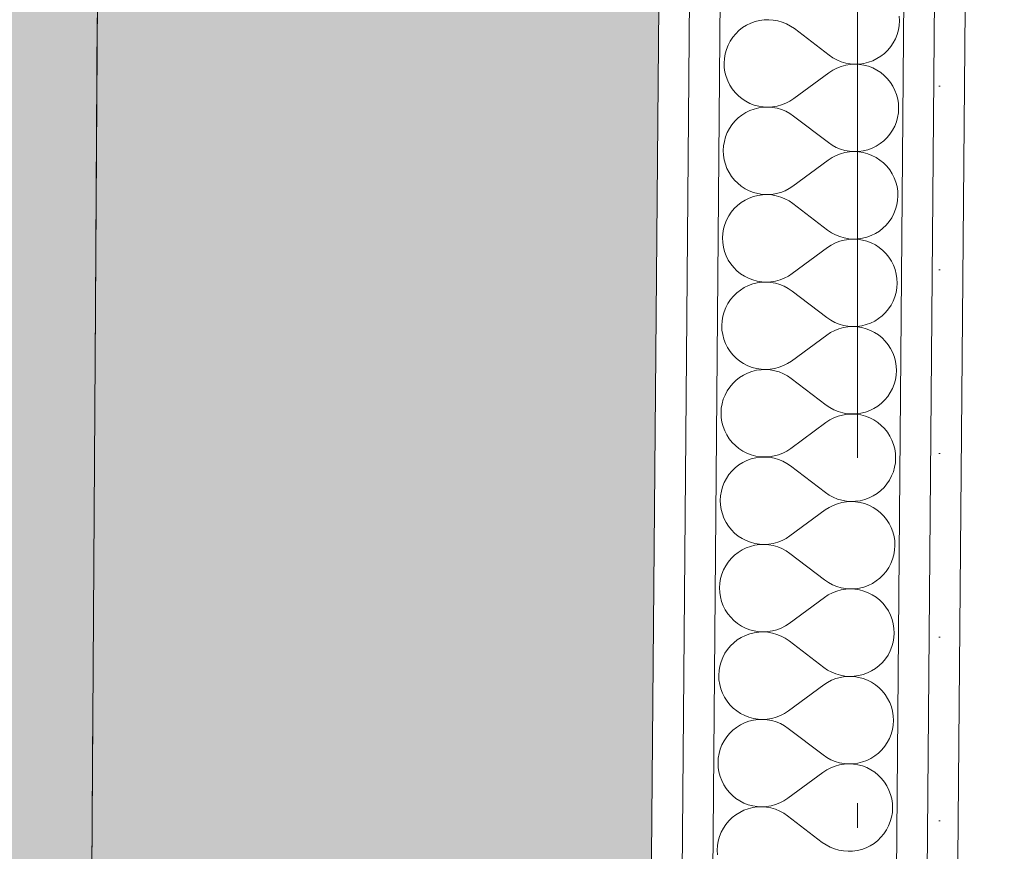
# Paper-space layout 'SA-902 Ruumi 103 siseviimistlused' of a CAD drawing. Header units: millimetres. Extents: x 15 to 415, y 5 to 292.
# Tile 72 of 108: x 134.94 to 138.96, y 169.4 to 172.8. Entities that reach past the tile are written whole.
import ezdxf
from ezdxf.xclip import XClip

# ---------------------------------------------------------------- set-up
doc = ezdxf.new("R2010")
doc.units = ezdxf.units.MM
doc.header["$MEASUREMENT"] = 0
doc.header["$XCLIPFRAME"] = 2
for name, pattern in [('Dot & Dashed', [6.702778, 3.527778, -1.763889, 0, -1.411111]), ('Small Dashed', [2.822222, 1.411111, -1.411111]), ('Wipeout_Contour', [1000, 0, -1000])]:
    doc.linetypes.add(name, pattern=pattern)
for name, color, linetype in [('AR - Seinad SS 2', 7, 'Continuous'), ('AR - Seinad SS.ol', 7, 'Continuous'), ('AR - Talad', 7, 'Continuous'), ('AR - Teljed', 7, 'Continuous'), ('AR - Vahelaed', 7, 'Continuous'), ('SA - põrandaviimistlus', 7, 'Continuous')]:
    doc.layers.add(name, color=color, linetype=linetype)
pattern_1 = [(0, (61.449, 53.2755), (0, 6), []), (90, (61.449, 53.2755), (-6, 0), [])]
pattern_2 = [(0, (61.4492, 53.2755), (0, 0.75), [0, -0.75])]

# ---------------------------------------------------------------- blocks, each defined once
blk = doc.blocks.new('*X12')
at = {"layer": 'AR - Seinad SS 2', "color": 5, "linetype": 'Continuous', "lineweight": 5}
for p, q in [((138.5357, 172.793), (138.5349, 172.8118)), ((137.9117, 172.7751), (137.8957, 172.7651)), ((137.9286, 172.7834), (137.9117, 172.7751)), ((137.9463, 172.7898), (137.9286, 172.7834)), ((137.9645, 172.7944), (137.9463, 172.7898)), ((137.9832, 172.797), (137.9645, 172.7944)), ((138.002, 172.7976), (137.9832, 172.797)), ((138.0207, 172.7962), (138.002, 172.7976)), ((138.0393, 172.7929), (138.0207, 172.7962)), ((138.0573, 172.7876), (138.0393, 172.7929)), ((138.0748, 172.7805), (138.0573, 172.7876)), ((138.0913, 172.7716), (138.0748, 172.7805)), ((138.1069, 172.761), (138.0913, 172.7716)), ((138.5315, 172.7556), (138.5346, 172.7742)), ((138.5346, 172.7742), (138.5357, 172.793)), ((137.8674, 172.7403), (137.8554, 172.7259)), ((137.8809, 172.7535), (137.8674, 172.7403)), ((137.8957, 172.7651), (137.8809, 172.7535)), ((138.2488, 172.6526), (138.1069, 172.761)), ((138.5194, 172.72), (138.5264, 172.7375)), ((138.5264, 172.7375), (138.5315, 172.7556)), ((137.8362, 172.6935), (137.8293, 172.6761)), ((137.845, 172.7102), (137.8362, 172.6935)), ((137.8554, 172.7259), (137.845, 172.7102)), ((138.5003, 172.6877), (138.5107, 172.7033)), ((138.5107, 172.7033), (138.5194, 172.72)), ((137.8242, 172.6579), (137.8211, 172.6394)), ((137.8293, 172.6761), (137.8242, 172.6579)), ((138.2488, 172.6526), (138.2643, 172.642)), ((138.4599, 172.6485), (138.4747, 172.6601)), ((138.4747, 172.6601), (138.4882, 172.6732)), ((138.4882, 172.6732), (138.5003, 172.6877)), ((137.8211, 172.6394), (137.8199, 172.6206)), ((137.8199, 172.6206), (137.8208, 172.6018)), ((138.2643, 172.642), (138.2809, 172.6331)), ((138.2809, 172.6331), (138.2983, 172.6259)), ((138.3163, 172.6119), (138.2982, 172.607)), ((138.2983, 172.6259), (138.3164, 172.6207)), ((138.3349, 172.6149), (138.3163, 172.6119)), ((138.3164, 172.6207), (138.3349, 172.6173)), ((138.3349, 172.6173), (138.3537, 172.616)), ((138.3537, 172.616), (138.3349, 172.6149)), ((138.3537, 172.616), (138.3725, 172.6166)), ((138.3725, 172.615), (138.3537, 172.616)), ((138.3725, 172.6166), (138.3911, 172.6192)), ((138.3911, 172.6121), (138.3725, 172.615)), ((138.3911, 172.6192), (138.4094, 172.6238)), ((138.4093, 172.6072), (138.3911, 172.6121)), ((138.4094, 172.6238), (138.4271, 172.6302)), ((138.4271, 172.6302), (138.444, 172.6385)), ((138.444, 172.6385), (138.4599, 172.6485)), ((137.8208, 172.6018), (137.8236, 172.5832)), ((137.8236, 172.5832), (137.8283, 172.565)), ((138.2482, 172.5812), (138.1044, 172.4753)), ((138.2639, 172.5915), (138.2482, 172.5812)), ((138.2806, 172.6002), (138.2639, 172.5915)), ((138.2982, 172.607), (138.2806, 172.6002)), ((138.4268, 172.6005), (138.4093, 172.6072)), ((138.4436, 172.5919), (138.4268, 172.6005)), ((138.4593, 172.5816), (138.4436, 172.5919)), ((138.4739, 172.5698), (138.4593, 172.5816)), ((137.8283, 172.565), (137.8349, 172.5473)), ((137.8349, 172.5473), (137.8434, 172.5305)), ((137.8434, 172.5305), (137.8536, 172.5147)), ((138.4872, 172.5564), (138.4739, 172.5698)), ((138.499, 172.5417), (138.4872, 172.5564)), ((138.5092, 172.5259), (138.499, 172.5417)), ((137.8536, 172.5147), (137.8654, 172.5)), ((137.8654, 172.5), (137.8786, 172.4867)), ((138.5176, 172.5091), (138.5092, 172.5259)), ((138.5243, 172.4915), (138.5176, 172.5091)), ((138.529, 172.4733), (138.5243, 172.4915)), ((137.8786, 172.4867), (137.8932, 172.4748)), ((137.8932, 172.4748), (137.909, 172.4645)), ((137.909, 172.4645), (137.9258, 172.456)), ((137.9258, 172.456), (137.9433, 172.4492)), ((138.0544, 172.4495), (138.072, 172.4563)), ((138.072, 172.4563), (138.0887, 172.4649)), ((138.0887, 172.4649), (138.1044, 172.4753)), ((138.5318, 172.4547), (138.529, 172.4733)), ((138.5326, 172.4359), (138.5318, 172.4547)), ((137.9086, 172.418), (137.8926, 172.408)), ((137.9255, 172.4262), (137.9086, 172.418)), ((137.9432, 172.4327), (137.9255, 172.4262)), ((137.9614, 172.4372), (137.9432, 172.4327)), ((137.9433, 172.4492), (137.9615, 172.4443)), ((137.9801, 172.4398), (137.9614, 172.4372)), ((137.9615, 172.4443), (137.9801, 172.4414)), ((137.9801, 172.4414), (137.9989, 172.4405)), ((137.9989, 172.4404), (137.9801, 172.4398)), ((137.9989, 172.4405), (138.0177, 172.4415)), ((138.0177, 172.4391), (137.9989, 172.4404)), ((138.0177, 172.4415), (138.0363, 172.4445)), ((138.0362, 172.4358), (138.0177, 172.4391)), ((138.0543, 172.4305), (138.0362, 172.4358)), ((138.0363, 172.4445), (138.0544, 172.4495)), ((138.0717, 172.4234), (138.0543, 172.4305)), ((138.0882, 172.4145), (138.0717, 172.4234)), ((138.1038, 172.4038), (138.0882, 172.4145)), ((138.5284, 172.3985), (138.5315, 172.4171)), ((138.5315, 172.4171), (138.5326, 172.4359)), ((137.8644, 172.3832), (137.8523, 172.3687)), ((137.8778, 172.3963), (137.8644, 172.3832)), ((137.8926, 172.408), (137.8778, 172.3963)), ((138.2457, 172.2955), (138.1038, 172.4038)), ((138.5164, 172.3629), (138.5233, 172.3804)), ((138.5233, 172.3804), (138.5284, 172.3985)), ((137.8331, 172.3364), (137.8262, 172.3189)), ((137.8419, 172.3531), (137.8331, 172.3364)), ((137.8523, 172.3687), (137.8419, 172.3531)), ((138.4851, 172.3161), (138.4972, 172.3306)), ((138.4972, 172.3306), (138.5076, 172.3462)), ((138.5076, 172.3462), (138.5164, 172.3629)), ((137.8211, 172.3008), (137.818, 172.2822)), ((137.8262, 172.3189), (137.8211, 172.3008)), ((138.2457, 172.2955), (138.2612, 172.2848)), ((138.4409, 172.2813), (138.4568, 172.2914)), ((138.4568, 172.2914), (138.4716, 172.303)), ((138.4716, 172.303), (138.4851, 172.3161)), ((137.818, 172.2822), (137.8168, 172.2635)), ((137.8168, 172.2635), (137.8177, 172.2447)), ((138.2612, 172.2848), (138.2778, 172.2759)), ((138.2951, 172.2499), (138.2775, 172.243)), ((138.2778, 172.2759), (138.2952, 172.2688)), ((138.3132, 172.2548), (138.2951, 172.2499)), ((138.2952, 172.2688), (138.3133, 172.2635)), ((138.3318, 172.2578), (138.3132, 172.2548)), ((138.3133, 172.2635), (138.3318, 172.2602)), ((138.3318, 172.2602), (138.3506, 172.2589)), ((138.3506, 172.2588), (138.3318, 172.2578)), ((138.3506, 172.2589), (138.3694, 172.2595)), ((138.3694, 172.2579), (138.3506, 172.2588)), ((138.3694, 172.2595), (138.3881, 172.2621)), ((138.388, 172.255), (138.3694, 172.2579)), ((138.4062, 172.2501), (138.388, 172.255)), ((138.3881, 172.2621), (138.4063, 172.2666)), ((138.4237, 172.2433), (138.4062, 172.2501)), ((138.4063, 172.2666), (138.424, 172.2731)), ((138.424, 172.2731), (138.4409, 172.2813)), ((137.8177, 172.2447), (137.8205, 172.226)), ((137.8205, 172.226), (137.8252, 172.2078)), ((138.2451, 172.224), (138.1013, 172.1181)), ((138.2608, 172.2344), (138.2451, 172.224)), ((138.2775, 172.243), (138.2608, 172.2344)), ((138.4405, 172.2348), (138.4237, 172.2433)), ((138.4563, 172.2245), (138.4405, 172.2348)), ((138.4709, 172.2126), (138.4563, 172.2245)), ((138.4841, 172.1993), (138.4709, 172.2126)), ((137.8252, 172.2078), (137.8319, 172.1902)), ((137.8319, 172.1902), (137.8403, 172.1734)), ((137.8403, 172.1734), (137.8505, 172.1576)), ((138.4959, 172.1846), (138.4841, 172.1993)), ((138.5061, 172.1688), (138.4959, 172.1846)), ((138.5145, 172.152), (138.5061, 172.1688)), ((137.8505, 172.1576), (137.8623, 172.1429)), ((137.8623, 172.1429), (137.8755, 172.1295)), ((137.8755, 172.1295), (137.8901, 172.1177)), ((138.5212, 172.1343), (138.5145, 172.152)), ((138.5259, 172.1161), (138.5212, 172.1343)), ((137.8901, 172.1177), (137.9059, 172.1074)), ((137.9059, 172.1074), (137.9227, 172.0988)), ((137.9227, 172.0988), (137.9402, 172.0921)), ((137.9402, 172.0921), (137.9584, 172.0872)), ((138.0332, 172.0874), (138.0513, 172.0923)), ((138.0513, 172.0923), (138.0689, 172.0992)), ((138.0689, 172.0992), (138.0856, 172.1078)), ((138.0856, 172.1078), (138.1013, 172.1181)), ((138.5287, 172.0975), (138.5259, 172.1161)), ((138.5296, 172.0787), (138.5287, 172.0975)), ((137.8896, 172.0508), (137.8748, 172.0392)), ((137.9055, 172.0608), (137.8896, 172.0508)), ((137.9224, 172.0691), (137.9055, 172.0608)), ((137.9401, 172.0755), (137.9224, 172.0691)), ((137.9584, 172.0801), (137.9401, 172.0755)), ((137.9584, 172.0872), (137.977, 172.0843)), ((137.977, 172.0827), (137.9584, 172.0801)), ((137.977, 172.0843), (137.9958, 172.0833)), ((137.9958, 172.0833), (137.977, 172.0827)), ((137.9958, 172.0833), (138.0146, 172.0844)), ((138.0146, 172.082), (137.9958, 172.0833)), ((138.0146, 172.0844), (138.0332, 172.0874)), ((138.0331, 172.0786), (138.0146, 172.082)), ((138.0512, 172.0734), (138.0331, 172.0786)), ((138.0686, 172.0663), (138.0512, 172.0734)), ((138.0852, 172.0573), (138.0686, 172.0663)), ((138.1007, 172.0467), (138.0852, 172.0573)), ((138.5253, 172.0414), (138.5284, 172.0599)), ((138.5284, 172.0599), (138.5296, 172.0787)), ((137.8492, 172.0116), (137.8388, 171.996)), ((137.8613, 172.0261), (137.8492, 172.0116)), ((137.8748, 172.0392), (137.8613, 172.0261)), ((138.2426, 171.9383), (138.1007, 172.0467)), ((138.5133, 172.0058), (138.5202, 172.0233)), ((138.5202, 172.0233), (138.5253, 172.0414)), ((137.83, 171.9793), (137.8231, 171.9618)), ((137.8388, 171.996), (137.83, 171.9793)), ((138.4821, 171.959), (138.4941, 171.9734)), ((138.4941, 171.9734), (138.5045, 171.9891)), ((138.5045, 171.9891), (138.5133, 172.0058)), ((137.818, 171.9437), (137.8149, 171.9251)), ((137.8231, 171.9618), (137.818, 171.9437)), ((138.2426, 171.9383), (138.2582, 171.9277)), ((138.2582, 171.9277), (138.2747, 171.9188)), ((138.4378, 171.9242), (138.4538, 171.9342)), ((138.4538, 171.9342), (138.4686, 171.9459)), ((138.4686, 171.9459), (138.4821, 171.959)), ((137.8149, 171.9251), (137.8138, 171.9063)), ((137.8138, 171.9063), (137.8146, 171.8875)), ((137.8146, 171.8875), (137.8174, 171.8689)), ((138.292, 171.8927), (138.2745, 171.8859)), ((138.2747, 171.9188), (138.2922, 171.9117)), ((138.3101, 171.8977), (138.292, 171.8927)), ((138.2922, 171.9117), (138.3102, 171.9064)), ((138.3287, 171.9007), (138.3101, 171.8977)), ((138.3102, 171.9064), (138.3287, 171.9031)), ((138.3287, 171.9031), (138.3475, 171.9017)), ((138.3475, 171.9017), (138.3287, 171.9007)), ((138.3475, 171.9017), (138.3663, 171.9024)), ((138.3663, 171.9008), (138.3475, 171.9017)), ((138.3663, 171.9024), (138.385, 171.905)), ((138.3849, 171.8978), (138.3663, 171.9008)), ((138.4031, 171.893), (138.3849, 171.8978)), ((138.385, 171.905), (138.4032, 171.9095)), ((138.4207, 171.8862), (138.4031, 171.893)), ((138.4032, 171.9095), (138.4209, 171.9159)), ((138.4209, 171.9159), (138.4378, 171.9242)), ((137.8174, 171.8689), (137.8221, 171.8507)), ((137.8221, 171.8507), (137.8288, 171.8331)), ((138.242, 171.8669), (138.0982, 171.761)), ((138.2577, 171.8773), (138.242, 171.8669)), ((138.2745, 171.8859), (138.2577, 171.8773)), ((138.4374, 171.8777), (138.4207, 171.8862)), ((138.4532, 171.8674), (138.4374, 171.8777)), ((138.4678, 171.8555), (138.4532, 171.8674)), ((138.481, 171.8421), (138.4678, 171.8555)), ((137.8288, 171.8331), (137.8372, 171.8163)), ((137.8372, 171.8163), (137.8474, 171.8004)), ((138.4928, 171.8275), (138.481, 171.8421)), ((138.503, 171.8116), (138.4928, 171.8275)), ((138.5115, 171.7948), (138.503, 171.8116)), ((137.8474, 171.8004), (137.8592, 171.7858)), ((137.8592, 171.7858), (137.8725, 171.7724)), ((137.8725, 171.7724), (137.8871, 171.7605)), ((138.5181, 171.7772), (138.5115, 171.7948)), ((138.5228, 171.759), (138.5181, 171.7772)), ((137.8871, 171.7605), (137.9028, 171.7503)), ((137.9028, 171.7503), (137.9196, 171.7417)), ((137.9196, 171.7417), (137.9372, 171.7349)), ((137.9372, 171.7349), (137.9553, 171.7301)), ((137.9553, 171.7301), (137.9739, 171.7272)), ((137.9739, 171.7272), (137.9927, 171.7262)), ((137.9927, 171.7262), (138.0115, 171.7272)), ((138.0115, 171.7272), (138.0301, 171.7303)), ((138.0301, 171.7303), (138.0483, 171.7352)), ((138.0483, 171.7352), (138.0658, 171.742)), ((138.0658, 171.742), (138.0825, 171.7507)), ((138.0825, 171.7507), (138.0982, 171.761)), ((138.5256, 171.7404), (138.5228, 171.759)), ((138.5265, 171.7216), (138.5256, 171.7404)), ((137.8865, 171.6937), (137.8717, 171.6821)), ((137.9024, 171.7037), (137.8865, 171.6937)), ((137.9193, 171.712), (137.9024, 171.7037)), ((137.937, 171.7184), (137.9193, 171.712)), ((137.9553, 171.723), (137.937, 171.7184)), ((137.9739, 171.7256), (137.9553, 171.723)), ((137.9927, 171.7262), (137.9739, 171.7256)), ((138.0115, 171.7248), (137.9927, 171.7262)), ((138.03, 171.7215), (138.0115, 171.7248)), ((138.0481, 171.7163), (138.03, 171.7215)), ((138.0655, 171.7091), (138.0481, 171.7163)), ((138.0821, 171.7002), (138.0655, 171.7091)), ((138.0976, 171.6896), (138.0821, 171.7002)), ((138.2395, 171.5812), (138.0976, 171.6896)), ((138.5222, 171.6842), (138.5253, 171.7028)), ((138.5253, 171.7028), (138.5265, 171.7216)), ((137.8461, 171.6545), (137.8357, 171.6388)), ((137.8582, 171.6689), (137.8461, 171.6545)), ((137.8717, 171.6821), (137.8582, 171.6689)), ((138.5015, 171.632), (138.5102, 171.6486)), ((138.5102, 171.6486), (138.5171, 171.6661)), ((138.5171, 171.6661), (138.5222, 171.6842)), ((137.827, 171.6222), (137.82, 171.6047)), ((137.8357, 171.6388), (137.827, 171.6222)), ((138.479, 171.6018), (138.491, 171.6163)), ((138.491, 171.6163), (138.5015, 171.632)), ((137.8118, 171.568), (137.8107, 171.5492)), ((137.815, 171.5865), (137.8118, 171.568)), ((137.82, 171.6047), (137.815, 171.5865)), ((138.2395, 171.5812), (138.2551, 171.5706)), ((138.2551, 171.5706), (138.2717, 171.5617)), ((138.4178, 171.5588), (138.4347, 171.5671)), ((138.4347, 171.5671), (138.4507, 171.5771)), ((138.4507, 171.5771), (138.4655, 171.5887)), ((138.4655, 171.5887), (138.479, 171.6018)), ((137.8107, 171.5492), (137.8115, 171.5304)), ((137.8115, 171.5304), (137.8143, 171.5118)), ((138.2714, 171.5288), (138.2546, 171.5201)), ((138.2889, 171.5356), (138.2714, 171.5288)), ((138.2717, 171.5617), (138.2891, 171.5545)), ((138.3071, 171.5405), (138.2889, 171.5356)), ((138.2891, 171.5545), (138.3071, 171.5493)), ((138.3071, 171.5493), (138.3257, 171.546)), ((138.3256, 171.5435), (138.3071, 171.5405)), ((138.3444, 171.5446), (138.3256, 171.5435)), ((138.3257, 171.546), (138.3444, 171.5446)), ((138.3444, 171.5446), (138.3632, 171.5452)), ((138.3632, 171.5436), (138.3444, 171.5446)), ((138.3632, 171.5452), (138.3819, 171.5478)), ((138.3818, 171.5407), (138.3632, 171.5436)), ((138.4, 171.5358), (138.3818, 171.5407)), ((138.3819, 171.5478), (138.4001, 171.5524)), ((138.4176, 171.5291), (138.4, 171.5358)), ((138.4001, 171.5524), (138.4178, 171.5588)), ((138.4343, 171.5205), (138.4176, 171.5291)), ((137.8143, 171.5118), (137.8191, 171.4936)), ((137.8191, 171.4936), (137.8257, 171.476)), ((138.2389, 171.5098), (138.0951, 171.4039)), ((138.2546, 171.5201), (138.2389, 171.5098)), ((138.4501, 171.5102), (138.4343, 171.5205)), ((138.4647, 171.4984), (138.4501, 171.5102)), ((138.478, 171.485), (138.4647, 171.4984)), ((137.8257, 171.476), (137.8341, 171.4591)), ((137.8341, 171.4591), (137.8443, 171.4433)), ((138.4897, 171.4703), (138.478, 171.485)), ((138.4999, 171.4545), (138.4897, 171.4703)), ((138.5084, 171.4377), (138.4999, 171.4545)), ((137.8443, 171.4433), (137.8561, 171.4286)), ((137.8561, 171.4286), (137.8694, 171.4153)), ((137.8694, 171.4153), (137.884, 171.4034)), ((138.515, 171.4201), (138.5084, 171.4377)), ((138.5198, 171.4019), (138.515, 171.4201)), ((137.884, 171.4034), (137.8997, 171.3931)), ((137.8997, 171.3931), (137.9165, 171.3846)), ((137.9165, 171.3846), (137.9341, 171.3778)), ((137.9522, 171.3658), (137.9339, 171.3613)), ((137.9341, 171.3778), (137.9522, 171.373)), ((137.9522, 171.373), (137.9708, 171.37)), ((137.9708, 171.3684), (137.9522, 171.3658)), ((137.9708, 171.37), (137.9896, 171.3691)), ((137.9896, 171.3691), (137.9708, 171.3684)), ((137.9896, 171.3691), (138.0084, 171.3701)), ((138.0084, 171.3677), (137.9896, 171.3691)), ((138.0084, 171.3701), (138.027, 171.3731)), ((138.0269, 171.3644), (138.0084, 171.3677)), ((138.027, 171.3731), (138.0452, 171.3781)), ((138.0452, 171.3781), (138.0627, 171.3849)), ((138.0627, 171.3849), (138.0794, 171.3935)), ((138.0794, 171.3935), (138.0951, 171.4039)), ((138.5226, 171.3833), (138.5198, 171.4019)), ((138.5234, 171.3645), (138.5226, 171.3833)), ((137.8686, 171.3249), (137.8551, 171.3118)), ((137.8834, 171.3366), (137.8686, 171.3249)), ((137.8993, 171.3466), (137.8834, 171.3366)), ((137.9162, 171.3548), (137.8993, 171.3466)), ((137.9339, 171.3613), (137.9162, 171.3548)), ((138.045, 171.3591), (138.0269, 171.3644)), ((138.0624, 171.352), (138.045, 171.3591)), ((138.079, 171.3431), (138.0624, 171.352)), ((138.0945, 171.3325), (138.079, 171.3431)), ((138.2365, 171.2241), (138.0945, 171.3325)), ((138.5141, 171.309), (138.5191, 171.3271)), ((138.5191, 171.3271), (138.5222, 171.3457)), ((138.5222, 171.3457), (138.5234, 171.3645)), ((137.8431, 171.2974), (137.8326, 171.2817)), ((137.8551, 171.3118), (137.8431, 171.2974)), ((138.4984, 171.2748), (138.5071, 171.2915)), ((138.5071, 171.2915), (138.5141, 171.309)), ((137.8169, 171.2475), (137.8119, 171.2294)), ((137.8239, 171.265), (137.8169, 171.2475)), ((137.8326, 171.2817), (137.8239, 171.265)), ((138.4624, 171.2316), (138.4759, 171.2447)), ((138.4759, 171.2447), (138.4879, 171.2592)), ((138.4879, 171.2592), (138.4984, 171.2748)), ((137.8087, 171.2109), (137.8076, 171.1921)), ((137.8119, 171.2294), (137.8087, 171.2109)), ((138.2365, 171.2241), (138.252, 171.2135)), ((138.252, 171.2135), (138.2686, 171.2045)), ((138.2686, 171.2045), (138.286, 171.1974)), ((138.4147, 171.2017), (138.4317, 171.21)), ((138.4317, 171.21), (138.4476, 171.22)), ((138.4476, 171.22), (138.4624, 171.2316)), ((137.8076, 171.1921), (137.8084, 171.1733)), ((137.8084, 171.1733), (137.8112, 171.1547)), ((138.2683, 171.1716), (138.2516, 171.163)), ((138.2858, 171.1785), (138.2683, 171.1716)), ((138.304, 171.1834), (138.2858, 171.1785)), ((138.286, 171.1974), (138.3041, 171.1922)), ((138.3226, 171.1864), (138.304, 171.1834)), ((138.3041, 171.1922), (138.3226, 171.1888)), ((138.3226, 171.1888), (138.3414, 171.1875)), ((138.3414, 171.1874), (138.3226, 171.1864)), ((138.3414, 171.1875), (138.3602, 171.1881)), ((138.3601, 171.1865), (138.3414, 171.1874)), ((138.3787, 171.1836), (138.3601, 171.1865)), ((138.3602, 171.1881), (138.3788, 171.1907)), ((138.3969, 171.1787), (138.3787, 171.1836)), ((138.3788, 171.1907), (138.3971, 171.1952)), ((138.4145, 171.172), (138.3969, 171.1787)), ((138.3971, 171.1952), (138.4147, 171.2017)), ((138.4313, 171.1634), (138.4145, 171.172)), ((137.8112, 171.1547), (137.816, 171.1364)), ((137.816, 171.1364), (137.8226, 171.1188)), ((138.2358, 171.1527), (138.0921, 171.0467)), ((138.2516, 171.163), (138.2358, 171.1527)), ((138.447, 171.1531), (138.4313, 171.1634)), ((138.4616, 171.1412), (138.447, 171.1531)), ((138.4749, 171.1279), (138.4616, 171.1412)), ((138.4867, 171.1132), (138.4749, 171.1279)), ((137.8226, 171.1188), (137.8311, 171.102)), ((137.8311, 171.102), (137.8412, 171.0862)), ((137.8412, 171.0862), (137.853, 171.0715)), ((138.4968, 171.0974), (138.4867, 171.1132)), ((138.5053, 171.0806), (138.4968, 171.0974)), ((137.853, 171.0715), (137.8663, 171.0582)), ((137.8663, 171.0582), (137.8809, 171.0463)), ((137.8809, 171.0463), (137.8967, 171.036)), ((138.0763, 171.0364), (138.0921, 171.0467)), ((138.5119, 171.063), (138.5053, 171.0806)), ((138.5167, 171.0447), (138.5119, 171.063)), ((138.5195, 171.0261), (138.5167, 171.0447)), ((137.8967, 171.036), (137.9134, 171.0274)), ((137.9308, 171.0042), (137.9132, 170.9977)), ((137.9134, 171.0274), (137.931, 171.0207)), ((137.9491, 171.0087), (137.9308, 171.0042)), ((137.931, 171.0207), (137.9492, 171.0158)), ((137.9677, 171.0113), (137.9491, 171.0087)), ((137.9492, 171.0158), (137.9678, 171.0129)), ((137.9866, 171.0119), (137.9677, 171.0113)), ((137.9678, 171.0129), (137.9866, 171.012)), ((137.9866, 171.012), (138.0053, 171.013)), ((138.0053, 171.0106), (137.9866, 171.0119)), ((138.0053, 171.013), (138.0239, 171.016)), ((138.0238, 171.0072), (138.0053, 171.0106)), ((138.0419, 171.002), (138.0238, 171.0072)), ((138.0239, 171.016), (138.0421, 171.0209)), ((138.0421, 171.0209), (138.0596, 171.0278)), ((138.0596, 171.0278), (138.0763, 171.0364)), ((138.5192, 170.9885), (138.5203, 171.0073)), ((138.5203, 171.0073), (138.5195, 171.0261)), ((137.8655, 170.9678), (137.852, 170.9547)), ((137.8803, 170.9794), (137.8655, 170.9678)), ((137.8963, 170.9894), (137.8803, 170.9794)), ((137.9132, 170.9977), (137.8963, 170.9894)), ((138.0593, 170.9949), (138.0419, 171.002)), ((138.0759, 170.9859), (138.0593, 170.9949)), ((138.0914, 170.9753), (138.0759, 170.9859)), ((138.2334, 170.8669), (138.0914, 170.9753)), ((138.511, 170.9519), (138.516, 170.97)), ((138.516, 170.97), (138.5192, 170.9885)), ((137.8295, 170.9246), (137.8208, 170.9079)), ((137.84, 170.9402), (137.8295, 170.9246)), ((137.852, 170.9547), (137.84, 170.9402)), ((138.4953, 170.9177), (138.504, 170.9344)), ((138.504, 170.9344), (138.511, 170.9519)), ((137.8139, 170.8904), (137.8088, 170.8723)), ((137.8208, 170.9079), (137.8139, 170.8904)), ((138.4593, 170.8745), (138.4728, 170.8876)), ((138.4728, 170.8876), (138.4848, 170.902)), ((138.4848, 170.902), (138.4953, 170.9177)), ((137.8057, 170.8537), (137.8045, 170.8349)), ((137.8088, 170.8723), (137.8057, 170.8537)), ((138.2334, 170.8669), (138.2489, 170.8563)), ((138.2489, 170.8563), (138.2655, 170.8474)), ((138.2655, 170.8474), (138.2829, 170.8403)), ((138.394, 170.8381), (138.4117, 170.8446)), ((138.4117, 170.8446), (138.4286, 170.8528)), ((138.4286, 170.8528), (138.4445, 170.8628)), ((138.4445, 170.8628), (138.4593, 170.8745)), ((137.8045, 170.8349), (137.8053, 170.8161)), ((137.8053, 170.8161), (137.8081, 170.7975)), ((138.2485, 170.8059), (138.2328, 170.7955)), ((138.2652, 170.8145), (138.2485, 170.8059)), ((138.2827, 170.8213), (138.2652, 170.8145)), ((138.3009, 170.8263), (138.2827, 170.8213)), ((138.2829, 170.8403), (138.301, 170.835)), ((138.3195, 170.8293), (138.3009, 170.8263)), ((138.301, 170.835), (138.3195, 170.8317)), ((138.3195, 170.8317), (138.3383, 170.8303)), ((138.3383, 170.8303), (138.3195, 170.8293)), ((138.3383, 170.8303), (138.3571, 170.831)), ((138.3571, 170.8294), (138.3383, 170.8303)), ((138.3571, 170.831), (138.3757, 170.8336)), ((138.3757, 170.8264), (138.3571, 170.8294)), ((138.3757, 170.8336), (138.394, 170.8381)), ((138.3938, 170.8216), (138.3757, 170.8264)), ((138.4114, 170.8148), (138.3938, 170.8216)), ((138.4282, 170.8063), (138.4114, 170.8148)), ((138.4439, 170.796), (138.4282, 170.8063)), ((137.8081, 170.7975), (137.8129, 170.7793)), ((137.8129, 170.7793), (137.8195, 170.7617)), ((138.2328, 170.7955), (138.089, 170.6896)), ((138.4585, 170.7841), (138.4439, 170.796)), ((138.4718, 170.7708), (138.4585, 170.7841)), ((138.4836, 170.7561), (138.4718, 170.7708)), ((137.8195, 170.7617), (137.828, 170.7449)), ((137.828, 170.7449), (137.8382, 170.7291)), ((137.8382, 170.7291), (137.8499, 170.7144)), ((138.4938, 170.7403), (138.4836, 170.7561)), ((138.5022, 170.7234), (138.4938, 170.7403)), ((138.5088, 170.7058), (138.5022, 170.7234)), ((137.8499, 170.7144), (137.8632, 170.701)), ((137.8632, 170.701), (137.8778, 170.6892)), ((137.8778, 170.6892), (137.8936, 170.6789)), ((138.0733, 170.6793), (138.089, 170.6896)), ((138.5136, 170.6876), (138.5088, 170.7058)), ((138.5164, 170.669), (138.5136, 170.6876)), ((137.8936, 170.6789), (137.9103, 170.6703)), ((137.9278, 170.647), (137.9101, 170.6406)), ((137.9103, 170.6703), (137.9279, 170.6636)), ((137.946, 170.6516), (137.9278, 170.647)), ((137.9279, 170.6636), (137.9461, 170.6587)), ((137.9647, 170.6542), (137.946, 170.6516)), ((137.9461, 170.6587), (137.9647, 170.6558)), ((137.9647, 170.6558), (137.9835, 170.6548)), ((137.9835, 170.6548), (137.9647, 170.6542)), ((137.9835, 170.6548), (138.0023, 170.6559)), ((138.0022, 170.6534), (137.9835, 170.6548)), ((138.0208, 170.6501), (138.0022, 170.6534)), ((138.0023, 170.6559), (138.0208, 170.6589)), ((138.0208, 170.6589), (138.039, 170.6638)), ((138.0388, 170.6449), (138.0208, 170.6501)), ((138.0563, 170.6377), (138.0388, 170.6449)), ((138.039, 170.6638), (138.0565, 170.6706)), ((138.0565, 170.6706), (138.0733, 170.6793)), ((138.5161, 170.6314), (138.5172, 170.6502)), ((138.5172, 170.6502), (138.5164, 170.669)), ((137.8624, 170.6107), (137.8489, 170.5976)), ((137.8772, 170.6223), (137.8624, 170.6107)), ((137.8932, 170.6323), (137.8772, 170.6223)), ((137.9101, 170.6406), (137.8932, 170.6323)), ((138.0728, 170.6288), (138.0563, 170.6377)), ((138.0884, 170.6182), (138.0728, 170.6288)), ((138.2303, 170.5098), (138.0884, 170.6182)), ((138.5079, 170.5947), (138.513, 170.6129)), ((138.513, 170.6129), (138.5161, 170.6314)), ((137.8265, 170.5674), (137.8177, 170.5508)), ((137.8369, 170.5831), (137.8265, 170.5674)), ((137.8489, 170.5976), (137.8369, 170.5831)), ((138.4922, 170.5606), (138.5009, 170.5772)), ((138.5009, 170.5772), (138.5079, 170.5947)), ((137.8108, 170.5333), (137.8057, 170.5152)), ((137.8177, 170.5508), (137.8108, 170.5333)), ((138.4562, 170.5173), (138.4697, 170.5305)), ((138.4697, 170.5305), (138.4818, 170.5449)), ((138.4818, 170.5449), (138.4922, 170.5606)), ((137.8026, 170.4966), (137.8014, 170.4778)), ((137.8057, 170.5152), (137.8026, 170.4966)), ((138.2303, 170.5098), (138.2458, 170.4992)), ((138.2458, 170.4992), (138.2624, 170.4903)), ((138.2624, 170.4903), (138.2798, 170.4831)), ((138.2798, 170.4831), (138.2979, 170.4779)), ((138.3726, 170.4764), (138.3909, 170.481)), ((138.3909, 170.481), (138.4086, 170.4874)), ((138.4086, 170.4874), (138.4255, 170.4957)), ((138.4255, 170.4957), (138.4414, 170.5057)), ((138.4414, 170.5057), (138.4562, 170.5173)), ((137.8014, 170.4778), (137.8023, 170.459)), ((137.8023, 170.459), (137.8051, 170.4404)), ((137.8051, 170.4404), (137.8098, 170.4222)), ((138.2454, 170.4487), (138.2297, 170.4384)), ((138.2621, 170.4574), (138.2454, 170.4487)), ((138.2797, 170.4642), (138.2621, 170.4574)), ((138.2978, 170.4691), (138.2797, 170.4642)), ((138.3164, 170.4722), (138.2978, 170.4691)), ((138.2979, 170.4779), (138.3164, 170.4746)), ((138.3164, 170.4746), (138.3352, 170.4732)), ((138.3352, 170.4732), (138.3164, 170.4722)), ((138.3352, 170.4732), (138.354, 170.4738)), ((138.354, 170.4722), (138.3352, 170.4732)), ((138.354, 170.4738), (138.3726, 170.4764)), ((138.3726, 170.4693), (138.354, 170.4722)), ((138.3908, 170.4645), (138.3726, 170.4693)), ((138.4083, 170.4577), (138.3908, 170.4645)), ((138.4251, 170.4491), (138.4083, 170.4577)), ((138.4408, 170.4389), (138.4251, 170.4491)), ((137.8098, 170.4222), (137.8164, 170.4046)), ((137.8164, 170.4046), (137.8249, 170.3878)), ((138.2297, 170.4384), (138.0859, 170.3325)), ((138.4554, 170.427), (138.4408, 170.4389)), ((138.4687, 170.4136), (138.4554, 170.427)), ((138.4805, 170.399), (138.4687, 170.4136)), ((137.8249, 170.3878), (137.8351, 170.3719)), ((137.8351, 170.3719), (137.8469, 170.3573)), ((138.4907, 170.3831), (138.4805, 170.399)), ((138.4991, 170.3663), (138.4907, 170.3831)), ((138.5058, 170.3487), (138.4991, 170.3663)), ((137.8469, 170.3573), (137.8601, 170.3439)), ((137.8601, 170.3439), (137.8747, 170.332)), ((137.8747, 170.332), (137.8905, 170.3217)), ((137.8905, 170.3217), (137.9073, 170.3132)), ((138.0535, 170.3135), (138.0702, 170.3221)), ((138.0702, 170.3221), (138.0859, 170.3325)), ((138.5105, 170.3305), (138.5058, 170.3487)), ((138.5133, 170.3119), (138.5105, 170.3305)), ((137.907, 170.2835), (137.8901, 170.2752)), ((137.9247, 170.2899), (137.907, 170.2835)), ((137.9073, 170.3132), (137.9248, 170.3064)), ((137.9429, 170.2944), (137.9247, 170.2899)), ((137.9248, 170.3064), (137.943, 170.3016)), ((137.9616, 170.297), (137.9429, 170.2944)), ((137.943, 170.3016), (137.9616, 170.2986)), ((137.9616, 170.2986), (137.9804, 170.2977)), ((137.9804, 170.2977), (137.9616, 170.297)), ((137.9804, 170.2977), (137.9992, 170.2987)), ((137.9992, 170.2963), (137.9804, 170.2977)), ((137.9992, 170.2987), (138.0178, 170.3017)), ((138.0177, 170.293), (137.9992, 170.2963)), ((138.0358, 170.2877), (138.0177, 170.293)), ((138.0178, 170.3017), (138.0359, 170.3067)), ((138.0532, 170.2806), (138.0358, 170.2877)), ((138.0359, 170.3067), (138.0535, 170.3135)), ((138.0697, 170.2717), (138.0532, 170.2806)), ((138.513, 170.2743), (138.5141, 170.2931)), ((138.5141, 170.2931), (138.5133, 170.3119)), ((137.8459, 170.2404), (137.8338, 170.226)), ((137.8593, 170.2535), (137.8459, 170.2404)), ((137.8741, 170.2652), (137.8593, 170.2535)), ((137.8901, 170.2752), (137.8741, 170.2652)), ((138.0853, 170.2611), (138.0697, 170.2717)), ((138.2272, 170.1527), (138.0853, 170.2611)), ((138.5048, 170.2376), (138.5099, 170.2557)), ((138.5099, 170.2557), (138.513, 170.2743)), ((137.8234, 170.2103), (137.8146, 170.1936)), ((137.8338, 170.226), (137.8234, 170.2103)), ((138.4787, 170.1878), (138.4891, 170.2034)), ((138.4891, 170.2034), (138.4979, 170.2201)), ((138.4979, 170.2201), (138.5048, 170.2376)), ((137.8077, 170.1761), (137.8026, 170.158)), ((137.8146, 170.1936), (137.8077, 170.1761)), ((138.4383, 170.1486), (138.4531, 170.1602)), ((138.4531, 170.1602), (138.4666, 170.1733)), ((138.4666, 170.1733), (138.4787, 170.1878)), ((137.7995, 170.1395), (137.7983, 170.1207)), ((137.7983, 170.1207), (137.7992, 170.1019)), ((137.8026, 170.158), (137.7995, 170.1395)), ((138.2272, 170.1527), (138.2427, 170.1421)), ((138.2427, 170.1421), (138.2593, 170.1331)), ((138.2593, 170.1331), (138.2767, 170.126)), ((138.2767, 170.126), (138.2948, 170.1208)), ((138.2948, 170.1208), (138.3133, 170.1174)), ((138.3509, 170.1167), (138.3696, 170.1193)), ((138.3696, 170.1193), (138.3878, 170.1239)), ((138.3878, 170.1239), (138.4055, 170.1303)), ((138.4055, 170.1303), (138.4224, 170.1386)), ((138.4224, 170.1386), (138.4383, 170.1486)), ((137.7992, 170.1019), (137.802, 170.0833)), ((137.802, 170.0833), (137.8067, 170.0651)), ((138.2266, 170.0813), (138.0828, 169.9754)), ((138.2423, 170.0916), (138.2266, 170.0813)), ((138.259, 170.1002), (138.2423, 170.0916)), ((138.2766, 170.1071), (138.259, 170.1002)), ((138.2947, 170.112), (138.2766, 170.1071)), ((138.3133, 170.115), (138.2947, 170.112)), ((138.3133, 170.1174), (138.3321, 170.1161)), ((138.3321, 170.1161), (138.3133, 170.115)), ((138.3321, 170.1161), (138.3509, 170.1167)), ((138.3509, 170.1151), (138.3321, 170.1161)), ((138.3695, 170.1122), (138.3509, 170.1151)), ((138.3877, 170.1073), (138.3695, 170.1122)), ((138.4052, 170.1006), (138.3877, 170.1073)), ((138.422, 170.092), (138.4052, 170.1006)), ((138.4378, 170.0817), (138.422, 170.092)), ((138.4524, 170.0699), (138.4378, 170.0817)), ((137.8067, 170.0651), (137.8134, 170.0474)), ((137.8134, 170.0474), (137.8218, 170.0306)), ((138.4656, 170.0565), (138.4524, 170.0699)), ((138.4774, 170.0418), (138.4656, 170.0565)), ((138.4876, 170.026), (138.4774, 170.0418)), ((137.8218, 170.0306), (137.832, 170.0148)), ((137.832, 170.0148), (137.8438, 170.0001)), ((137.8438, 170.0001), (137.857, 169.9868)), ((138.496, 170.0092), (138.4876, 170.026)), ((138.5027, 169.9916), (138.496, 170.0092)), ((137.857, 169.9868), (137.8716, 169.9749)), ((137.8716, 169.9749), (137.8874, 169.9646)), ((137.8874, 169.9646), (137.9042, 169.9561)), ((138.0504, 169.9564), (138.0671, 169.965)), ((138.0671, 169.965), (138.0828, 169.9754)), ((138.5074, 169.9734), (138.5027, 169.9916)), ((138.5102, 169.9547), (138.5074, 169.9734)), ((137.887, 169.918), (137.8711, 169.908)), ((137.9039, 169.9263), (137.887, 169.918)), ((137.9216, 169.9328), (137.9039, 169.9263)), ((137.9042, 169.9561), (137.9217, 169.9493)), ((137.9399, 169.9373), (137.9216, 169.9328)), ((137.9217, 169.9493), (137.9399, 169.9444)), ((137.9399, 169.9444), (137.9585, 169.9415)), ((137.9585, 169.9399), (137.9399, 169.9373)), ((137.9585, 169.9415), (137.9773, 169.9406)), ((137.9773, 169.9405), (137.9585, 169.9399)), ((137.9773, 169.9406), (137.9961, 169.9416)), ((137.9961, 169.9392), (137.9773, 169.9405)), ((137.9961, 169.9416), (138.0147, 169.9446)), ((138.0146, 169.9359), (137.9961, 169.9392)), ((138.0327, 169.9306), (138.0146, 169.9359)), ((138.0147, 169.9446), (138.0328, 169.9495)), ((138.0501, 169.9235), (138.0327, 169.9306)), ((138.0328, 169.9495), (138.0504, 169.9564)), ((138.0667, 169.9145), (138.0501, 169.9235)), ((138.5099, 169.9172), (138.5111, 169.9359)), ((138.5111, 169.9359), (138.5102, 169.9547)), ((137.8428, 169.8833), (137.8307, 169.8688)), ((137.8563, 169.8964), (137.8428, 169.8833)), ((137.8711, 169.908), (137.8563, 169.8964)), ((138.0822, 169.9039), (138.0667, 169.9145)), ((138.2241, 169.7956), (138.0822, 169.9039)), ((138.4948, 169.863), (138.5017, 169.8805)), ((138.5017, 169.8805), (138.5068, 169.8986)), ((138.5068, 169.8986), (138.5099, 169.9172)), ((137.8203, 169.8532), (137.8115, 169.8365)), ((137.8307, 169.8688), (137.8203, 169.8532)), ((138.4756, 169.8307), (138.486, 169.8463)), ((138.486, 169.8463), (138.4948, 169.863)), ((137.7995, 169.8009), (137.7964, 169.7823)), ((137.8046, 169.819), (137.7995, 169.8009)), ((137.8115, 169.8365), (137.8046, 169.819)), ((138.4353, 169.7914), (138.4501, 169.8031)), ((138.4501, 169.8031), (138.4636, 169.8162)), ((138.4636, 169.8162), (138.4756, 169.8307)), ((137.7964, 169.7823), (137.7953, 169.7635)), ((137.7953, 169.7635), (137.7961, 169.7447)), ((138.2241, 169.7956), (138.2397, 169.7849)), ((138.2397, 169.7849), (138.2562, 169.776)), ((138.2562, 169.776), (138.2737, 169.7689)), ((138.2737, 169.7689), (138.2917, 169.7636)), ((138.3102, 169.7579), (138.2916, 169.7549)), ((138.2917, 169.7636), (138.3102, 169.7603)), ((138.3102, 169.7603), (138.329, 169.7589)), ((138.329, 169.7589), (138.3102, 169.7579)), ((138.329, 169.7589), (138.3478, 169.7596)), ((138.3478, 169.758), (138.329, 169.7589)), ((138.3478, 169.7596), (138.3665, 169.7622)), ((138.3664, 169.7551), (138.3478, 169.758)), ((138.3665, 169.7622), (138.3847, 169.7667)), ((138.3847, 169.7667), (138.4024, 169.7732)), ((138.4024, 169.7732), (138.4193, 169.7814)), ((138.4193, 169.7814), (138.4353, 169.7914)), ((137.7961, 169.7447), (137.7989, 169.7261)), ((137.7989, 169.7261), (137.8036, 169.7079)), ((138.2235, 169.7241), (138.0797, 169.6182)), ((138.2392, 169.7345), (138.2235, 169.7241)), ((138.256, 169.7431), (138.2392, 169.7345)), ((138.2735, 169.7499), (138.256, 169.7431)), ((138.2916, 169.7549), (138.2735, 169.7499)), ((138.3846, 169.7502), (138.3664, 169.7551)), ((138.4022, 169.7434), (138.3846, 169.7502)), ((138.4189, 169.7349), (138.4022, 169.7434)), ((138.4347, 169.7246), (138.4189, 169.7349)), ((138.4493, 169.7127), (138.4347, 169.7246)), ((137.8036, 169.7079), (137.8103, 169.6903)), ((137.8103, 169.6903), (137.8187, 169.6735)), ((138.4625, 169.6994), (138.4493, 169.7127)), ((138.4743, 169.6847), (138.4625, 169.6994)), ((138.4845, 169.6689), (138.4743, 169.6847)), ((137.8187, 169.6735), (137.8289, 169.6577)), ((137.8289, 169.6577), (137.8407, 169.643)), ((137.8407, 169.643), (137.854, 169.6296)), ((138.493, 169.6521), (138.4845, 169.6689)), ((138.4996, 169.6344), (138.493, 169.6521)), ((137.854, 169.6296), (137.8686, 169.6178)), ((137.8686, 169.6178), (137.8843, 169.6075)), ((137.8843, 169.6075), (137.9011, 169.5989)), ((137.9011, 169.5989), (137.9187, 169.5922)), ((138.0298, 169.5924), (138.0473, 169.5992)), ((138.0473, 169.5992), (138.064, 169.6079)), ((138.064, 169.6079), (138.0797, 169.6182)), ((138.5043, 169.6162), (138.4996, 169.6344)), ((138.5071, 169.5976), (138.5043, 169.6162)), ((138.508, 169.5788), (138.5071, 169.5976)), ((137.8839, 169.5609), (137.868, 169.5509)), ((137.9008, 169.5692), (137.8839, 169.5609)), ((137.9185, 169.5756), (137.9008, 169.5692)), ((137.9368, 169.5802), (137.9185, 169.5756)), ((137.9187, 169.5922), (137.9368, 169.5873)), ((137.9368, 169.5873), (137.9554, 169.5844)), ((137.9554, 169.5828), (137.9368, 169.5802)), ((137.9554, 169.5844), (137.9742, 169.5834)), ((137.9742, 169.5834), (137.9554, 169.5828)), ((137.9742, 169.5834), (137.993, 169.5845)), ((137.993, 169.5821), (137.9742, 169.5834)), ((137.993, 169.5845), (138.0116, 169.5875)), ((138.0115, 169.5787), (137.993, 169.5821)), ((138.0296, 169.5735), (138.0115, 169.5787)), ((138.0116, 169.5875), (138.0298, 169.5924)), ((138.047, 169.5663), (138.0296, 169.5735)), ((138.0636, 169.5574), (138.047, 169.5663)), ((138.0791, 169.5468), (138.0636, 169.5574)), ((138.5037, 169.5415), (138.5068, 169.56)), ((138.5068, 169.56), (138.508, 169.5788)), ((137.8397, 169.5262), (137.8276, 169.5117)), ((137.8532, 169.5393), (137.8397, 169.5262)), ((137.868, 169.5509), (137.8532, 169.5393)), ((138.221, 169.4384), (138.0791, 169.5468)), ((138.4917, 169.5059), (138.4986, 169.5233)), ((138.4986, 169.5233), (138.5037, 169.5415)), ((137.8085, 169.4794), (137.8015, 169.4619)), ((137.8172, 169.496), (137.8085, 169.4794)), ((137.8276, 169.5117), (137.8172, 169.496)), ((138.4725, 169.4735), (138.483, 169.4892)), ((138.483, 169.4892), (138.4917, 169.5059)), ((137.7965, 169.4438), (137.7933, 169.4252)), ((137.8015, 169.4619), (137.7965, 169.4438)), ((138.221, 169.4384), (138.2366, 169.4278)), ((138.4322, 169.4343), (138.447, 169.4459)), ((138.447, 169.4459), (138.4605, 169.4591)), ((138.4605, 169.4591), (138.4725, 169.4735)), ((137.7933, 169.4252), (137.7922, 169.4064)), ((137.7922, 169.4064), (137.793, 169.3876)), ((138.2366, 169.4278), (138.2532, 169.4189)), ((138.2532, 169.4189), (138.2706, 169.4118)), ((138.2706, 169.4118), (138.2886, 169.4065)), ((138.2886, 169.4065), (138.3072, 169.4032)), ((138.3072, 169.4032), (138.3259, 169.4018)), ((138.3259, 169.4018), (138.3447, 169.4024)), ((138.3447, 169.4024), (138.3634, 169.405)), ((138.3634, 169.405), (138.3816, 169.4096)), ((138.3816, 169.4096), (138.3993, 169.416)), ((138.3993, 169.416), (138.4162, 169.4243)), ((138.4162, 169.4243), (138.4322, 169.4343))]:
    blk.add_line(p, q, dxfattribs=at)
blk = doc.blocks.new('Drawing_1_1', base_point=(61.4492, 53.2755))
at = {"layer": 'SA - põrandaviimistlus', "linetype": 'Continuous', "lineweight": 13}
h = blk.add_hatch(dxfattribs=at)
h.set_pattern_fill('Grid_600x600_0001', color=254, style=0, pattern_type=2)
h.set_pattern_definition(pattern_1)
h.paths.add_polyline_path([(105.7208, 218.2439), (105.3855, 198.5263), (106.7362, 198.5157), (106.695, 195.5371), (108.166, 195.5371), (108.166, 192.7674), (134.0153, 192.7674), (134.0153, 195.5371), (134.3038, 195.5371), (134.3005, 197.8813), (142.2021, 197.8926), (142.2299, 199.9856), (149.4293, 199.8898), (149.4042, 196.9587), (152.2617, 196.9631), (152.2674, 193.1631), (188.5829, 193.2183), (188.5771, 197.0183), (193.4664, 197.0256), (193.4664, 198.218), (199.1664, 198.218), (199.1664, 197.0342), (214.2761, 197.0571), (214.287, 189.8571), (213.6422, 189.8564), (213.261, 163.4127), (213.958, 163.4151), (213.9783, 157.5651), (211.7245, 157.5838), (211.3334, 131.1908), (212.7833, 131.1693), (212.7796, 130.9251), (213.9015, 130.9274), (213.9141, 125.2274), (190.8191, 125.1962), (190.8148, 127.8435), (145.5167, 127.7839), (145.5191, 125.1365), (140.6255, 125.1301), (140.5897, 115.8428), (138.3326, 115.8516), (138.1789, 76.1598), (140.4364, 76.1508), (140.4185, 64.8477), (197.7154, 64.9384), (197.7542, 97.4524), (212.7335, 97.4163), (212.6893, 96.6167), (213.6747, 96.6143), (213.6653, 92.6401), (238.6651, 92.58), (238.6746, 96.5545), (243.2953, 96.5434), (244.2005, 96.5413), (244.2005, 125.2943), (238.9141, 125.2826), (238.9015, 130.9826), (240.0614, 130.9851), (240.061, 131.1851), (242.9637, 131.1502), (242.9617, 130.9915), (244.2005, 130.9943), (244.2005, 189.9025), (243.683, 189.9017), (243.2878, 157.6251), (239.6868, 157.6545), (239.6665, 163.5044), (240.4597, 163.5072), (240.7828, 189.8973), (240.0672, 189.8962), (240.0563, 197.0962), (244.2005, 197.1025), (244.2005, 199.0362), (201.1664, 199.0362), (201.1664, 212.4455), (209.7608, 212.4455, -0.068715), (209.0369, 214.4234), (199.1664, 214.4455), (199.1664, 211.518), (193.4664, 211.518), (193.4253, 233.3489), (149.8744, 233.3468), (149.7918, 227.137), (142.5924, 227.2328), (142.7036, 235.5863), (114.9286, 235.5863), (114.9286, 218.1863), (107.0505, 218.1863)])
h.paths.add_polyline_path([(145.6255, 67.9384), (145.6255, 122.2274), (205.9093, 122.2274), (205.9093, 100.4524), (190.7569, 100.4524), (190.7569, 67.9384)], flags=0)
h.paths.add_polyline_path([(215.9142, 134.2782), (215.9142, 189.0956), (236.9141, 189.0956), (236.9141, 134.2782)], flags=0)
h.paths.add_polyline_path([(215.9142, 100.4524), (215.9142, 122.2274), (236.9141, 122.2274), (236.9141, 100.4524)], flags=0)
h = blk.add_hatch(dxfattribs=at)
h.set_pattern_fill('Grid_600x600_0001', color=254, style=0, pattern_type=2)
h.set_pattern_definition(pattern_1)
h.paths.add_polyline_path([(140.6957, 130.8302), (145.5116, 130.8365), (145.5162, 128.1839), (190.8143, 128.2435), (190.8116, 130.8962), (209.8793, 130.9213), (209.8836, 131.2123), (211.3334, 131.1908), (211.7245, 157.5838), (210.2747, 157.6053), (210.4629, 170.3084), (208.1631, 170.3405), (208.4193, 189.8482), (188.5881, 189.8182), (188.5835, 192.7882), (152.2628, 192.7331), (152.2673, 189.7631), (141.0691, 189.7461), (141.01, 180.4123), (138.7767, 180.4264), (138.5205, 140.0058), (140.7538, 139.9916)])
h.paths.add_polyline_path([(145.6255, 134.2782), (145.6255, 185.9556), (205.9093, 185.9556), (205.9093, 134.2782)], flags=0)
at = {"layer": 'SA - põrandaviimistlus', "linetype": 'Continuous', "lineweight": 20}
h = blk.add_hatch(dxfattribs=at)
h.set_pattern_fill('Carpet_tihe_0001', color=252, style=0, pattern_type=2)
h.set_pattern_definition([(45, (61.4492, 56.2755), (-0.954594, 0.954594), [0, -0.9, 0, -1.35]), (110, (64.4492, 56.2755), (1.268585, 0.461727), [0, -0.66, 0, -1.14])])
h.paths.add_polyline_path([(74.616, 140.1632), (78.2447, 139.8436), (80.8822, 185.741), (131.31, 185.7388), (130.9619, 130.8174), (134.9956, 130.8227), (135.0539, 140.0278), (137.3634, 140.0131), (137.6195, 180.4338), (135.3101, 180.4484), (135.369, 189.7386), (126.0906, 189.7282), (126.0907, 191.3674), (116.0907, 191.3674), (116.0906, 189.7371), (108.166, 189.7371), (101.0209, 189.7371), (78.9241, 189.7371), (76.9759, 189.7371), (75.9065, 154.8183)])
at = {"layer": 'AR - Talad', "color": 5, "linetype": 'Small Dashed', "lineweight": 13}
blk.add_line((135.369, 189.7386), (134.9956, 130.8227), dxfattribs=at)
at = {"layer": 'AR - Vahelaed', "color": 252, "linetype": 'Continuous', "lineweight": 13, "flags": 128}
blk.add_lwpolyline([(73.5862, 130.7479), (134.9956, 130.8227), (135.369, 189.7386), (76.9759, 189.7371), (75.9065, 154.8183)], close=True, dxfattribs=at)
at = {"layer": 'SA - põrandaviimistlus', "color": 252, "linetype": 'Continuous', "lineweight": 13, "flags": 128}
for points in [[(140.6957, 130.8302), (140.7538, 139.9916), (138.5205, 140.0058), (138.7767, 180.4264), (141.01, 180.4123), (141.0691, 189.7461), (152.2673, 189.7631), (152.2628, 192.7331), (188.5835, 192.7882), (188.5881, 189.8182), (208.4193, 189.8482), (208.1631, 170.3405), (210.4629, 170.3084), (210.2747, 157.6053), (211.7245, 157.5838), (211.3334, 131.1908), (209.8836, 131.2123), (209.8793, 130.9213), (190.8116, 130.8962), (190.8143, 128.2435), (145.5162, 128.1839), (145.5116, 130.8365)], [(74.616, 140.1632), (78.2447, 139.8436), (80.8822, 185.741), (131.31, 185.7388), (130.9619, 130.8174), (134.9956, 130.8227), (135.0539, 140.0278), (137.3634, 140.0131), (137.6195, 180.4338), (135.3101, 180.4484), (135.369, 189.7386), (126.0906, 189.7282), (126.0907, 191.3674), (116.0907, 191.3674), (116.0906, 189.7371), (108.166, 189.7371), (101.0209, 189.7371), (78.9241, 189.7371), (76.9759, 189.7371), (75.9065, 154.8183)]]:
    blk.add_lwpolyline(points, close=True, dxfattribs=at)
at = {"color": 254, "linetype": 'Wipeout_Contour', "lineweight": 0, "ltscale": 849.059897}
blk.add_wipeout([(138.5204, 139.9931), (138.8695, 180.4263), (138.7445, 180.4274), (138.3954, 139.9942)], dxfattribs=at).dxf.layer = 'AR - Seinad SS 2'
at = {"layer": 'AR - Seinad SS 2', "linetype": 'Continuous', "lineweight": 13}
h = blk.add_hatch(dxfattribs=at)
h.set_pattern_fill('Gypsum_0001', color=5, style=0, pattern_type=2)
h.set_pattern_definition(pattern_2)
h.paths.add_polyline_path([(138.5204, 139.9931), (138.8695, 180.4263), (138.7445, 180.4274), (138.3954, 139.9942)])
at = {"color": 254, "linetype": 'Wipeout_Contour', "lineweight": 0, "ltscale": 848.734995}
blk.add_wipeout([(138.3954, 139.9942), (138.7445, 180.4274), (138.6195, 180.4285), (138.2704, 139.9952)], dxfattribs=at).dxf.layer = 'AR - Seinad SS 2'
at = {"layer": 'AR - Seinad SS 2', "linetype": 'Continuous', "lineweight": 13}
h = blk.add_hatch(dxfattribs=at)
h.set_pattern_fill('Gypsum_0001', color=5, style=0, pattern_type=2)
h.set_pattern_definition(pattern_2)
h.paths.add_polyline_path([(138.3954, 139.9942), (138.7445, 180.4274), (138.6195, 180.4285), (138.2704, 139.9952)])
at = {"color": 254, "linetype": 'Wipeout_Contour', "lineweight": 0, "ltscale": 847.557853}
blk.add_wipeout([(138.2704, 139.9952), (138.6195, 180.4285), (137.8695, 180.4349), (137.5204, 140.0017)], dxfattribs=at).dxf.layer = 'AR - Seinad SS 2'
at = {"layer": 'AR - Seinad SS 2', "color": 5, "linetype": 'Continuous', "lineweight": 9}
for p, q in [((138.2704, 139.9952), (138.6195, 180.4285)), ((138.3954, 139.9942), (138.7445, 180.4274))]:
    blk.add_line(p, q, dxfattribs=at)
at = {"layer": 'AR - Seinad SS 2', "color": 5, "linetype": 'Continuous', "lineweight": 9, "flags": 128}
blk.add_lwpolyline([(138.5204, 139.9931), (138.8695, 180.4263)], dxfattribs=at)
at = {"layer": 'AR - Teljed', "color": 251, "linetype": 'Dot & Dashed', "lineweight": 13}
blk.add_line((138.3642, 48.5589), (138.3642, 266.399), dxfattribs=at)
at = {"layer": 'AR - Seinad SS.ol', "color": 7, "linetype": 'Continuous', "lineweight": 13}
blk.add_blockref('*X12', (0, 0), dxfattribs=at)
at = {"color": 254, "linetype": 'Wipeout_Contour', "lineweight": 0, "ltscale": 846.465428}
blk.add_wipeout([(137.5204, 140.0017), (137.8695, 180.4349), (137.7445, 180.436), (137.3954, 140.0028)], dxfattribs=at).dxf.layer = 'AR - Seinad SS 2'
at = {"layer": 'AR - Seinad SS 2', "linetype": 'Continuous', "lineweight": 13}
h = blk.add_hatch(dxfattribs=at)
h.set_pattern_fill('Gypsum_0001', color=5, style=0, pattern_type=2)
h.set_pattern_definition(pattern_2)
h.paths.add_polyline_path([(137.5204, 140.0017), (137.8695, 180.4349), (137.7445, 180.436), (137.3954, 140.0028)])
at = {"color": 254, "linetype": 'Wipeout_Contour', "lineweight": 0, "ltscale": 846.141885}
blk.add_wipeout([(137.3954, 140.0028), (137.7445, 180.436), (137.6195, 180.4371), (137.2705, 140.0039)], dxfattribs=at).dxf.layer = 'AR - Seinad SS 2'
at = {"layer": 'AR - Seinad SS 2', "linetype": 'Continuous', "lineweight": 13}
h = blk.add_hatch(dxfattribs=at)
h.set_pattern_fill('Gypsum_0001', color=5, style=0, pattern_type=2)
h.set_pattern_definition(pattern_2)
h.paths.add_polyline_path([(137.3954, 140.0028), (137.7445, 180.436), (137.6195, 180.4371), (137.2705, 140.0039)])
at = {"layer": 'AR - Seinad SS 2', "color": 5, "linetype": 'Continuous', "lineweight": 9}
for p, q in [((137.3954, 140.0028), (137.7445, 180.436)), ((137.5204, 140.0017), (137.8695, 180.4349))]:
    blk.add_line(p, q, dxfattribs=at)
at = {"layer": 'AR - Seinad SS 2', "color": 5, "linetype": 'Continuous', "lineweight": 9, "flags": 128}
blk.add_lwpolyline([(137.6195, 180.4371), (137.2705, 140.0039)], dxfattribs=at)

psp = doc.layouts.new('SA-902 Ruumi 103 siseviimistlused')

# ---------------------------------------------------------------- block references
at = {"color": 7, "linetype": 'Continuous', "lineweight": 13}
ref = psp.add_blockref('Drawing_1_1', (61.4492, 53.2755), dxfattribs=at)
XClip(ref).set_block_clipping_path([(24.1555726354, 26.0866641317), (244.2005401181, 283.9995795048)])

doc.saveas('drawing.dxf')
